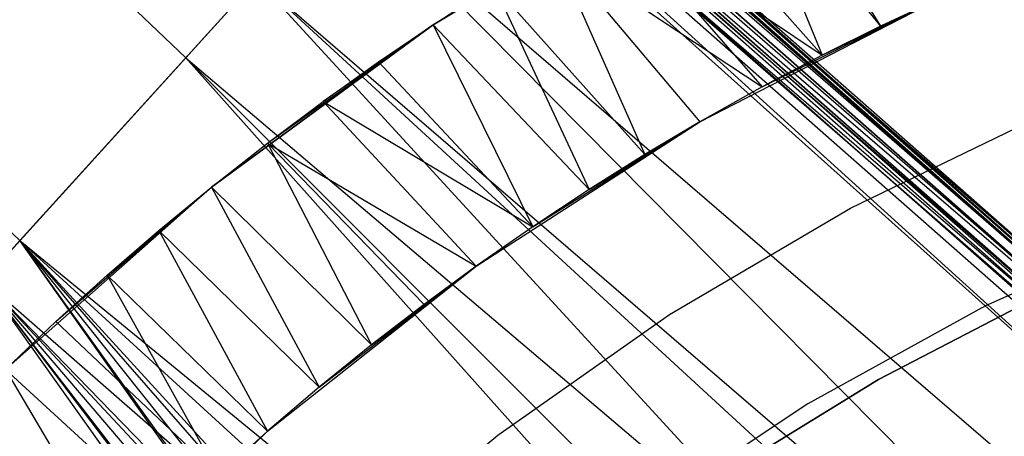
# Model space of a CAD drawing. Extents: x -390 to 397, y -401 to 400.
# Tile 28 of 192: x -254.36 to -247.75, y -281.94 to -279.14. Entities that reach past the tile are written whole.
import ezdxf

# ---------------------------------------------------------------- set-up
doc = ezdxf.new("R2010")
doc.units = 0
doc.header["$LTSCALE"] = 25.4
doc.layers.get('0').update_dxf_attribs({"linetype": 'CONTINUOUS'})

# ---------------------------------------------------------------- blocks, each defined once
blk = doc.blocks.new('FOURTY_ROUND_VII_ZWIS_STL')
at = {"color": 0}
for p, q in [((-266.653, -266.6262, -933.034), (-253.2439, -279.3928, -933.034)), ((-266.653, -266.6262, -933.034), (-253.2439, -279.3928, -933.034)), ((-254.3587, -280.6227, -935.584), (-267.8268, -267.8, -935.584)), ((-254.3587, -280.6227, -935.584), (-267.8268, -267.8, -935.584)), ((-242.8898, -284.8826, -927.3), (-254.6579, -274.4352, -927.3765)), ((-254.6579, -274.4352, -927.3765), (-240.6566, -286.7914, -927.3765)), ((-242.8898, -284.8826, -927.3), (-254.6579, -274.4352, -927.3765)), ((-254.6579, -274.4352, -927.3765), (-240.6566, -286.7914, -927.3765)), ((-254.6579, -274.4352, -902.1235), (-240.6566, -286.7914, -902.1235)), ((-254.6579, -274.4352, -902.1235), (-240.6566, -286.7914, -902.1235)), ((-254.6579, -274.4352, -902.1235), (-242.8898, -284.8826, -902.2)), ((-254.6579, -274.4352, -902.1235), (-242.8898, -284.8826, -902.2)), ((-242.8898, -284.8826, -900.3), (-254.6579, -274.4352, -900.3765)), ((-254.6579, -274.4352, -900.3765), (-240.6566, -286.7914, -900.3765)), ((-242.8898, -284.8826, -900.3), (-254.6579, -274.4352, -900.3765)), ((-254.6579, -274.4352, -900.3765), (-240.6566, -286.7914, -900.3765)), ((-242.8898, -284.8826, -927.3), (-254.6476, -274.424, -927.3)), ((-242.8898, -284.8826, -902.2), (-254.6476, -274.424, -902.2)), ((-242.8898, -284.8826, -927.3), (-254.6476, -274.424, -927.3)), ((-242.8898, -284.8826, -902.2), (-254.6476, -274.424, -902.2)), ((-242.8898, -284.8826, -900.3), (-254.6476, -274.424, -900.3)), ((-242.8898, -284.8826, -895.7), (-254.6476, -274.424, -900.3)), ((-242.8898, -284.8826, -900.3), (-254.6476, -274.424, -900.3)), ((-242.8898, -284.8826, -895.7), (-254.6476, -274.424, -900.3)), ((-254.7315, -274.5145, -927.4848), (-240.7262, -286.8743, -927.4848)), ((-254.7315, -274.5145, -927.4848), (-240.7262, -286.8743, -927.4848)), ((-240.7262, -286.8743, -902.0152), (-254.7315, -274.5145, -902.0152)), ((-240.7262, -286.8743, -902.0152), (-254.7315, -274.5145, -902.0152)), ((-254.7315, -274.5145, -900.4848), (-240.7262, -286.8743, -900.4848)), ((-254.7315, -274.5145, -900.4848), (-240.7262, -286.8743, -900.4848)), ((-254.6874, -274.4669, -927.4414), (-240.6845, -286.8246, -927.4414)), ((-254.6874, -274.4669, -927.4414), (-240.6845, -286.8246, -927.4414)), ((-240.6845, -286.8246, -902.0586), (-254.6874, -274.4669, -902.0586)), ((-240.6845, -286.8246, -902.0586), (-254.6874, -274.4669, -902.0586)), ((-254.6874, -274.4669, -900.4414), (-240.6845, -286.8246, -900.4414)), ((-254.6874, -274.4669, -900.4414), (-240.6845, -286.8246, -900.4414)), ((-254.7836, -274.5706, -902), (-240.7754, -286.933, -902)), ((-240.7754, -286.933, -927.5), (-254.7836, -274.5706, -927.5)), ((-240.7754, -286.933, -927.5), (-254.7836, -274.5706, -927.5)), ((-254.7836, -274.5706, -902), (-240.7754, -286.933, -902)), ((-240.7754, -286.933, -900.5), (-254.7836, -274.5706, -900.5)), ((-240.7754, -286.933, -900.5), (-254.7836, -274.5706, -900.5)), ((-254.8398, -274.6312, -929.0509), (-240.8285, -286.9962, -929.0509)), ((-254.8398, -274.6312, -929.0509), (-240.8285, -286.9962, -929.0509)), ((-254.8096, -274.5986, -929.1082), (-240.7999, -286.9622, -929.1082)), ((-254.8096, -274.5986, -929.1082), (-240.7999, -286.9622, -929.1082)), ((-254.7953, -274.5832, -929.1777), (-240.7864, -286.9461, -929.1777)), ((-254.7953, -274.5832, -929.1777), (-240.7864, -286.9461, -929.1777)), ((-245.7854, -282.9395, -929), (-254.8819, -274.6766, -929.0132)), ((-254.8819, -274.6766, -929.0132), (-240.8683, -287.0437, -929.0132)), ((-245.7854, -282.9395, -929), (-254.8819, -274.6766, -929.0132)), ((-254.8819, -274.6766, -929.0132), (-240.8683, -287.0437, -929.0132)), ((-245.7854, -282.9395, -929), (-254.9305, -274.7289, -929)), ((-245.7854, -282.9395, -929), (-254.9305, -274.7289, -929)), ((-252.9938, -276.0287, -895.5586), (-238.8438, -288.3591, -895.5586)), ((-252.9938, -276.0287, -895.5586), (-238.8438, -288.3591, -895.5586)), ((-252.9643, -275.9965, -895.6242), (-238.8159, -288.3255, -895.6242)), ((-252.9643, -275.9965, -895.6242), (-238.8159, -288.3255, -895.6242)), ((-252.9643, -275.9965, -895.6242), (-242.8898, -284.8826, -895.7)), ((-252.9643, -275.9965, -895.6242), (-242.8898, -284.8826, -895.7)), ((-252.9542, -275.9855, -895.7), (-242.8898, -284.8826, -895.7)), ((-252.9542, -275.9855, -895.7), (-242.8898, -284.8826, -895.7)), ((-253.0376, -276.0765, -895.5152), (-238.8852, -288.4091, -895.5152)), ((-253.0376, -276.0765, -895.5152), (-238.8852, -288.4091, -895.5152)), ((-238.934, -288.468, -895.5), (-253.0894, -276.133, -895.5)), ((-238.934, -288.468, -895.5), (-253.0894, -276.133, -895.5)), ((-251.5045, -277.4737, -932.4962), (-237.5814, -289.4838, -932.4962)), ((-251.5045, -277.4737, -932.4962), (-237.5814, -289.4838, -932.4962)), ((-237.6442, -289.5603, -929.25), (-251.571, -277.547, -929.25)), ((-251.571, -277.547, -929.25), (-240.7864, -286.9461, -929.1777)), ((-251.571, -277.547, -929.25), (-240.7864, -286.9461, -929.1777)), ((-237.6442, -289.5603, -929.25), (-251.571, -277.547, -929.25)), ((-249.3683, -277.896, -933.9001), (-248.5801, -279.1803, -934.3226)), ((-249.3683, -277.896, -933.9001), (-248.5801, -279.1803, -934.3226)), ((-249.5459, -277.9847, -934.0981), (-248.5801, -279.1803, -934.3226)), ((-249.5459, -277.9847, -934.0981), (-248.5801, -279.1803, -934.3226)), ((-249.5459, -277.9847, -934.0981), (-248.9709, -279.3752, -934.6956)), ((-249.5459, -277.9847, -934.0981), (-248.9709, -279.3752, -934.6956)), ((-253.2439, -279.3928, -933.034), (-252.1962, -278.2368, -931.3491)), ((-253.2439, -279.3928, -933.034), (-252.1962, -278.2368, -931.3491)), ((-252.1962, -278.2368, -931.3491), (-239.4366, -291.1429, -932.9304)), ((-238.2348, -290.2799, -931.3491), (-252.1962, -278.2368, -931.3491)), ((-238.2348, -290.2799, -931.3491), (-252.1962, -278.2368, -931.3491)), ((-252.1962, -278.2368, -931.3491), (-239.4366, -291.1429, -932.9304)), ((-251.5826, -279.171, -935.8229), (-249.9983, -278.2209, -1000)), ((-249.9983, -278.2209, -1000), (-251.5826, -279.171, -1000)), ((-251.5826, -279.171, -935.8229), (-249.9983, -278.2209, -1000)), ((-249.9983, -278.2209, -1000), (-251.5826, -279.171, -1000)), ((-249.9983, -278.2209, -934.5623), (-248.9709, -279.3752, -934.6956)), ((-249.9983, -278.2209, -934.5623), (-248.9709, -279.3752, -934.6956)), ((-250.3792, -278.4314, -934.9132), (-248.9709, -279.3752, -934.6956)), ((-250.3792, -278.4314, -934.9132), (-248.9709, -279.3752, -934.6956)), ((-250.3792, -278.4314, -934.9132), (-249.3757, -279.5897, -935.0464)), ((-250.3792, -278.4314, -934.9132), (-249.3757, -279.5897, -935.0464)), ((-250.7733, -278.6608, -935.2426), (-249.3757, -279.5897, -935.0464)), ((-250.7733, -278.6608, -935.2426), (-249.3757, -279.5897, -935.0464)), ((-250.7733, -278.6608, -935.2426), (-249.7922, -279.8239, -935.3731)), ((-250.7733, -278.6608, -935.2426), (-249.7922, -279.8239, -935.3731)), ((-250.7733, -278.6608, -935.2426), (-250.1631, -280.0446, -935.6371)), ((-250.7733, -278.6608, -935.2426), (-250.1631, -280.0446, -935.6371)), ((-254.3587, -280.6227, -935.584), (-252.7674, -278.867, -934.3766)), ((-254.3587, -280.6227, -935.584), (-252.7674, -278.867, -934.3766)), ((-252.7674, -278.867, -934.3766), (-241.5157, -291.1429, -935.4172)), ((-252.7674, -278.867, -934.3766), (-241.5157, -291.1429, -935.4172)), ((-252.7674, -278.867, -934.3766), (-239.4366, -291.1429, -934.7622)), ((-252.7674, -278.867, -934.3766), (-239.4366, -291.1429, -934.7622)), ((-252.7674, -278.867, -934.3766), (-238.7744, -290.9375, -934.3766)), ((-252.7674, -278.867, -934.3766), (-238.7744, -290.9375, -934.3766)), ((-251.5826, -279.171, -935.8229), (-251.1754, -278.9075, -935.5463)), ((-251.5826, -279.171, -935.8229), (-251.1754, -278.9075, -935.5463)), ((-251.1754, -278.9075, -935.5463), (-250.1631, -280.0446, -935.6371)), ((-251.1754, -278.9075, -935.5463), (-250.1631, -280.0446, -935.6371)), ((-251.1754, -278.9075, -935.5463), (-250.5372, -280.2795, -935.8792)), ((-251.1754, -278.9075, -935.5463), (-250.5372, -280.2795, -935.8792)), ((-249.7922, -279.8239, -1000), (-248.204, -279.0033, -1000)), ((-249.7922, -279.8239, -1000), (-248.204, -279.0033, -1000)), ((-249.3757, -279.5897, -935.0464), (-248.204, -279.0033, -1000)), ((-249.3757, -279.5897, -935.0464), (-248.204, -279.0033, -1000)), ((-248.9709, -279.3752, -934.6956), (-248.204, -279.0033, -1000)), ((-248.9709, -279.3752, -934.6956), (-248.204, -279.0033, -1000)), ((-248.204, -279.0033, -1000), (-248.5801, -279.1803, -934.3226)), ((-248.204, -279.0033, -933.9275), (-248.5801, -279.1803, -934.3226)), ((-248.204, -279.0033, -1000), (-248.5801, -279.1803, -934.3226)), ((-248.204, -279.0033, -933.9275), (-248.5801, -279.1803, -934.3226)), ((-253.0726, -280.2631, -936.5884), (-251.5826, -279.171, -1000)), ((-251.5826, -279.171, -1000), (-253.0726, -280.2631, -1000)), ((-253.0726, -280.2631, -936.5884), (-251.5826, -279.171, -1000)), ((-251.5826, -279.171, -1000), (-253.0726, -280.2631, -1000)), ((-252.6963, -279.967, -936.4307), (-251.5826, -279.171, -1000)), ((-252.6963, -279.967, -936.4307), (-251.5826, -279.171, -1000)), ((-251.5826, -279.171, -1000), (-252.3221, -279.6866, -936.2501)), ((-251.5826, -279.171, -1000), (-252.3221, -279.6866, -936.2501)), ((-251.9508, -279.4215, -936.0474), (-251.5826, -279.171, -1000)), ((-251.9508, -279.4215, -936.0474), (-251.5826, -279.171, -1000)), ((-251.9508, -279.4215, -936.0474), (-251.5826, -279.171, -935.8229)), ((-251.9508, -279.4215, -936.0474), (-251.5826, -279.171, -935.8229)), ((-251.5826, -279.171, -935.8229), (-251.5826, -279.171, -1000)), ((-251.5826, -279.171, -935.8229), (-251.5826, -279.171, -1000)), ((-251.5826, -279.171, -935.8229), (-250.5372, -280.2795, -935.8792)), ((-251.5826, -279.171, -935.8229), (-250.5372, -280.2795, -935.8792)), ((-251.5826, -279.171, -935.8229), (-250.9143, -280.529, -936.0994)), ((-251.5826, -279.171, -935.8229), (-250.9143, -280.529, -936.0994)), ((-248.5801, -279.1803, -934.3226), (-248.9709, -279.3752, -934.6956)), ((-248.5801, -279.1803, -934.3226), (-248.9709, -279.3752, -934.6956)), ((-254.6014, -280.8905, -934.1234), (-253.2439, -279.3928, -933.034)), ((-254.6014, -280.8905, -934.1234), (-253.2439, -279.3928, -933.034)), ((-241.5157, -291.1429, -933.7795), (-253.2439, -279.3928, -933.034)), ((-253.2439, -279.3928, -933.034), (-242.4974, -291.4604, -934.1381)), ((-253.2439, -279.3928, -933.034), (-239.4366, -291.1429, -932.9304)), ((-253.2439, -279.3928, -933.034), (-239.4366, -291.1429, -932.9304)), ((-241.5157, -291.1429, -933.7795), (-253.2439, -279.3928, -933.034)), ((-253.2439, -279.3928, -933.034), (-242.4974, -291.4604, -934.1381)), ((-248.9709, -279.3752, -934.6956), (-249.3757, -279.5897, -935.0464)), ((-248.9709, -279.3752, -934.6956), (-249.3757, -279.5897, -935.0464)), ((-252.3221, -279.6866, -936.2501), (-251.9508, -279.4215, -936.0474)), ((-252.3221, -279.6866, -936.2501), (-251.9508, -279.4215, -936.0474)), ((-251.9508, -279.4215, -936.0474), (-250.9143, -280.529, -936.0994)), ((-251.9508, -279.4215, -936.0474), (-250.9143, -280.529, -936.0994)), ((-249.3757, -279.5897, -935.0464), (-249.7922, -279.8239, -1000)), ((-249.3757, -279.5897, -935.0464), (-249.7922, -279.8239, -1000)), ((-249.3757, -279.5897, -935.0464), (-249.7922, -279.8239, -935.3731)), ((-249.3757, -279.5897, -935.0464), (-249.7922, -279.8239, -935.3731)), ((-252.6963, -279.967, -936.4307), (-252.3221, -279.6866, -936.2501)), ((-252.6963, -279.967, -936.4307), (-252.3221, -279.6866, -936.2501)), ((-252.3221, -279.6866, -936.2501), (-250.9143, -280.529, -936.0994)), ((-252.3221, -279.6866, -936.2501), (-250.9143, -280.529, -936.0994)), ((-252.3221, -279.6866, -936.2501), (-251.2937, -280.7939, -936.2974)), ((-252.3221, -279.6866, -936.2501), (-251.2937, -280.7939, -936.2974)), ((-248.7817, -280.4053, -992), (-247.5137, -279.7902, -992)), ((-248.7817, -280.4053, -989.9545), (-247.5137, -279.7902, -989.9545)), ((-248.7817, -280.4053, -992), (-247.5137, -279.7902, -992)), ((-248.7817, -280.4053, -989.9545), (-247.5137, -279.7902, -989.9545)), ((-251.2937, -280.7939, -1000), (-249.7922, -279.8239, -1000)), ((-251.2937, -280.7939, -1000), (-249.7922, -279.8239, -1000)), ((-250.9143, -280.529, -936.0994), (-249.7922, -279.8239, -1000)), ((-250.9143, -280.529, -936.0994), (-249.7922, -279.8239, -1000)), ((-250.5372, -280.2795, -935.8792), (-249.7922, -279.8239, -1000)), ((-250.5372, -280.2795, -935.8792), (-249.7922, -279.8239, -1000)), ((-249.7922, -279.8239, -1000), (-250.1631, -280.0446, -935.6371)), ((-249.7922, -279.8239, -935.3731), (-250.1631, -280.0446, -935.6371)), ((-249.7922, -279.8239, -1000), (-250.1631, -280.0446, -935.6371)), ((-249.7922, -279.8239, -935.3731), (-250.1631, -280.0446, -935.6371)), ((-249.7922, -279.8239, -935.3731), (-249.7922, -279.8239, -1000)), ((-249.7922, -279.8239, -935.3731), (-249.7922, -279.8239, -1000)), ((-253.0726, -280.2631, -936.5884), (-252.6963, -279.967, -936.4307)), ((-253.0726, -280.2631, -936.5884), (-252.6963, -279.967, -936.4307)), ((-252.6963, -279.967, -936.4307), (-251.2937, -280.7939, -936.2974)), ((-252.6963, -279.967, -936.4307), (-251.2937, -280.7939, -936.2974)), ((-252.6963, -279.967, -936.4307), (-251.6443, -281.0514, -936.4596)), ((-252.6963, -279.967, -936.4307), (-251.6443, -281.0514, -936.4596)), ((-252.6963, -279.967, -936.4307), (-251.9965, -281.3233, -936.6024)), ((-252.6963, -279.967, -936.4307), (-251.9965, -281.3233, -936.6024)), ((-250.1631, -280.0446, -935.6371), (-250.5372, -280.2795, -935.8792)), ((-250.1631, -280.0446, -935.6371), (-250.5372, -280.2795, -935.8792)), ((-254.4554, -281.4881, -936.9546), (-253.0726, -280.2631, -1000)), ((-253.0726, -280.2631, -1000), (-254.4554, -281.4881, -1000)), ((-254.4554, -281.4881, -936.9546), (-253.0726, -280.2631, -1000)), ((-253.0726, -280.2631, -1000), (-254.4554, -281.4881, -1000)), ((-254.1165, -281.1664, -936.8972), (-253.0726, -280.2631, -1000)), ((-254.1165, -281.1664, -936.8972), (-253.0726, -280.2631, -1000)), ((-253.773, -280.8551, -936.817), (-253.0726, -280.2631, -1000)), ((-253.773, -280.8551, -936.817), (-253.0726, -280.2631, -1000)), ((-253.4249, -280.554, -936.7141), (-253.0726, -280.2631, -1000)), ((-253.4249, -280.554, -936.7141), (-253.0726, -280.2631, -1000)), ((-253.4249, -280.554, -936.7141), (-253.0726, -280.2631, -936.5884)), ((-253.4249, -280.554, -936.7141), (-253.0726, -280.2631, -936.5884)), ((-253.0726, -280.2631, -936.5884), (-253.0726, -280.2631, -1000)), ((-253.0726, -280.2631, -936.5884), (-253.0726, -280.2631, -1000)), ((-253.0726, -280.2631, -936.5884), (-251.9965, -281.3233, -936.6024)), ((-253.0726, -280.2631, -936.5884), (-251.9965, -281.3233, -936.6024)), ((-253.0726, -280.2631, -936.5884), (-252.3481, -281.6086, -936.7244)), ((-253.0726, -280.2631, -936.5884), (-252.3481, -281.6086, -936.7244)), ((-250.5372, -280.2795, -935.8792), (-250.9143, -280.529, -936.0994)), ((-250.5372, -280.2795, -935.8792), (-250.9143, -280.529, -936.0994)), ((-249.9961, -281.1204, -992), (-248.7817, -280.4053, -992)), ((-249.9961, -281.1204, -989.9545), (-248.7817, -280.4053, -989.9545)), ((-249.9961, -281.1204, -992), (-248.7817, -280.4053, -992)), ((-249.9961, -281.1204, -989.9545), (-248.7817, -280.4053, -989.9545)), ((-248.7817, -280.4053, -989.9545), (-248.7817, -280.4053, -992)), ((-248.7817, -280.4053, -989.9545), (-248.7817, -280.4053, -992)), ((-250.9143, -280.529, -936.0994), (-251.2937, -280.7939, -1000)), ((-250.9143, -280.529, -936.0994), (-251.2937, -280.7939, -1000)), ((-250.9143, -280.529, -936.0994), (-251.2937, -280.7939, -936.2974)), ((-250.9143, -280.529, -936.0994), (-251.2937, -280.7939, -936.2974)), ((-246.6297, -280.5047, -992), (-247.8744, -281.0619, -992)), ((-246.6297, -280.5047, -992), (-247.8744, -281.0619, -992)), ((-246.6297, -280.5047, -991.5), (-247.8744, -281.0619, -991.5)), ((-246.6297, -280.5047, -991.5), (-247.8744, -281.0619, -991.5)), ((-253.773, -280.8551, -936.817), (-253.4249, -280.554, -936.7141)), ((-253.773, -280.8551, -936.817), (-253.4249, -280.554, -936.7141)), ((-253.4249, -280.554, -936.7141), (-252.3481, -281.6086, -936.7244)), ((-253.4249, -280.554, -936.7141), (-252.3481, -281.6086, -936.7244)), ((-253.4249, -280.554, -936.7141), (-252.6946, -281.9042, -936.8242)), ((-253.4249, -280.554, -936.7141), (-252.6946, -281.9042, -936.8242)), ((-256.1226, -282.5689, -936), (-254.3587, -280.6227, -935.584)), ((-256.1226, -282.5689, -936), (-254.3587, -280.6227, -935.584)), ((-247.1438, -288.8844, -935.9157), (-254.3587, -280.6227, -935.584)), ((-254.3587, -280.6227, -935.584), (-246.574, -289.138, -935.8886)), ((-247.1438, -288.8844, -935.9157), (-254.3587, -280.6227, -935.584)), ((-247.7676, -288.8844, -935.9633), (-254.3587, -280.6227, -935.584)), ((-248.2748, -289.095, -935.9948), (-254.3587, -280.6227, -935.584)), ((-247.7676, -288.8844, -935.9633), (-254.3587, -280.6227, -935.584)), ((-248.2748, -289.095, -935.9948), (-254.3587, -280.6227, -935.584)), ((-248.3374, -289.138, -935.997), (-254.3587, -280.6227, -935.584)), ((-248.3374, -289.138, -935.997), (-254.3587, -280.6227, -935.584)), ((-254.3587, -280.6227, -935.584), (-246.574, -289.138, -935.8886)), ((-254.3587, -280.6227, -935.584), (-242.5003, -291.4617, -935.7053)), ((-254.3587, -280.6227, -935.584), (-242.5003, -291.4617, -935.7053)), ((-254.3587, -280.6227, -935.584), (-241.5157, -291.1429, -935.4172)), ((-254.3587, -280.6227, -935.584), (-241.5157, -291.1429, -935.4172)), ((-252.6946, -281.9042, -1000), (-251.2937, -280.7939, -1000)), ((-252.6946, -281.9042, -1000), (-251.2937, -280.7939, -1000)), ((-252.3481, -281.6086, -936.7244), (-251.2937, -280.7939, -1000)), ((-252.3481, -281.6086, -936.7244), (-251.2937, -280.7939, -1000)), ((-251.9965, -281.3233, -936.6024), (-251.2937, -280.7939, -1000)), ((-251.9965, -281.3233, -936.6024), (-251.2937, -280.7939, -1000)), ((-251.2937, -280.7939, -1000), (-251.6443, -281.0514, -936.4596)), ((-251.2937, -280.7939, -936.2974), (-251.6443, -281.0514, -936.4596)), ((-251.2937, -280.7939, -1000), (-251.6443, -281.0514, -936.4596)), ((-251.2937, -280.7939, -936.2974), (-251.6443, -281.0514, -936.4596)), ((-251.2937, -280.7939, -936.2974), (-251.2937, -280.7939, -1000)), ((-251.2937, -280.7939, -936.2974), (-251.2937, -280.7939, -1000)), ((-254.1165, -281.1664, -936.8972), (-253.773, -280.8551, -936.817)), ((-254.1165, -281.1664, -936.8972), (-253.773, -280.8551, -936.817)), ((-253.773, -280.8551, -936.817), (-252.6946, -281.9042, -936.8242)), ((-253.773, -280.8551, -936.817), (-252.6946, -281.9042, -936.8242)), ((-253.773, -280.8551, -936.817), (-253.0242, -282.1995, -936.8994)), ((-253.773, -280.8551, -936.817), (-253.0242, -282.1995, -936.8994)), ((-248.2675, -289.0902, -934.4933), (-254.6014, -280.8905, -934.1234)), ((-254.6014, -280.8905, -934.1234), (-248.3374, -289.138, -934.4964)), ((-254.6014, -280.8905, -934.1234), (-248.3374, -289.138, -934.4964)), ((-254.6014, -280.8905, -934.1234), (-248.57, -289.3474, -934.4995)), ((-247.7676, -288.8844, -934.4554), (-254.6014, -280.8905, -934.1234)), ((-248.2675, -289.0902, -934.4933), (-254.6014, -280.8905, -934.1234)), ((-247.7676, -288.8844, -934.4554), (-254.6014, -280.8905, -934.1234)), ((-247.1438, -288.8844, -934.3973), (-254.6014, -280.8905, -934.1234)), ((-247.1438, -288.8844, -934.3973), (-254.6014, -280.8905, -934.1234)), ((-246.574, -289.138, -934.3643), (-254.6014, -280.8905, -934.1234)), ((-254.6014, -280.8905, -934.1234), (-242.4974, -291.4604, -934.1381)), ((-254.6014, -280.8905, -934.1234), (-242.4974, -291.4604, -934.1381)), ((-246.574, -289.138, -934.3643), (-254.6014, -280.8905, -934.1234)), ((-254.6014, -280.8905, -934.1234), (-248.57, -289.3474, -934.4995)), ((-251.6443, -281.0514, -936.4596), (-251.9965, -281.3233, -936.6024)), ((-251.6443, -281.0514, -936.4596), (-251.9965, -281.3233, -936.6024)), ((-248.5928, -281.5569, -991.75), (-247.5888, -281.0337, -991.75)), ((-247.5888, -281.0337, -992), (-248.5928, -281.5569, -992)), ((-248.5928, -281.5569, -991.75), (-247.5888, -281.0337, -991.75)), ((-247.5888, -281.0337, -992), (-248.5928, -281.5569, -992)), ((-251.149, -281.9309, -992), (-249.9961, -281.1204, -992)), ((-251.149, -281.9309, -989.9545), (-249.9961, -281.1204, -989.9545)), ((-251.149, -281.9309, -992), (-249.9961, -281.1204, -992)), ((-251.149, -281.9309, -989.9545), (-249.9961, -281.1204, -989.9545)), ((-249.9961, -281.1204, -989.9545), (-249.9961, -281.1204, -992)), ((-249.9961, -281.1204, -989.9545), (-249.9961, -281.1204, -992)), ((-247.8744, -281.0619, -992), (-249.0688, -281.7199, -992)), ((-247.8744, -281.0619, -992), (-249.0688, -281.7199, -992)), ((-247.8744, -281.0619, -991.5), (-249.0688, -281.7199, -991.5)), ((-247.8744, -281.0619, -991.5), (-249.0688, -281.7199, -991.5)), ((-247.8744, -281.0619, -992), (-247.8744, -281.0619, -991.5)), ((-247.8744, -281.0619, -992), (-247.8744, -281.0619, -991.5)), ((-254.4554, -281.4881, -936.9546), (-254.1165, -281.1664, -936.8972)), ((-254.4554, -281.4881, -936.9546), (-254.1165, -281.1664, -936.8972)), ((-254.1165, -281.1664, -936.8972), (-253.0242, -282.1995, -936.8994)), ((-254.1165, -281.1664, -936.8972), (-253.0242, -282.1995, -936.8994)), ((-251.9965, -281.3233, -936.6024), (-252.3481, -281.6086, -936.7244)), ((-251.9965, -281.3233, -936.6024), (-252.3481, -281.6086, -936.7244)), ((-254.4554, -281.4881, -936.9546), (-253.3487, -282.5045, -936.9539)), ((-254.4554, -281.4881, -936.9546), (-253.3487, -282.5045, -936.9539)), ((-254.4554, -281.4881, -936.9546), (-253.6679, -282.8195, -936.9875)), ((-254.4554, -281.4881, -936.9546), (-253.6679, -282.8195, -936.9875)), ((-249.5583, -282.1482, -991.75), (-248.5928, -281.5569, -991.75)), ((-248.5928, -281.5569, -992), (-249.5583, -282.1482, -992)), ((-249.5583, -282.1482, -991.75), (-248.5928, -281.5569, -991.75)), ((-248.5928, -281.5569, -992), (-249.5583, -282.1482, -992)), ((-248.5928, -281.5569, -991.75), (-248.5928, -281.5569, -992)), ((-248.5928, -281.5569, -991.75), (-248.5928, -281.5569, -992)), ((-252.3481, -281.6086, -936.7244), (-252.6946, -281.9042, -1000)), ((-252.3481, -281.6086, -936.7244), (-252.6946, -281.9042, -1000)), ((-252.3481, -281.6086, -936.7244), (-252.6946, -281.9042, -936.8242)), ((-252.3481, -281.6086, -936.7244), (-252.6946, -281.9042, -936.8242)), ((-249.0688, -281.7199, -992), (-250.2048, -282.4744, -992)), ((-249.0688, -281.7199, -992), (-250.2048, -282.4744, -992)), ((-249.0688, -281.7199, -991.5), (-250.2048, -282.4744, -991.5)), ((-249.0688, -281.7199, -991.5), (-250.2048, -282.4744, -991.5)), ((-249.0688, -281.7199, -992), (-249.0688, -281.7199, -991.5)), ((-249.0688, -281.7199, -992), (-249.0688, -281.7199, -991.5)), ((-253.9818, -283.1446, -1000), (-252.6946, -281.9042, -1000)), ((-253.9818, -283.1446, -1000), (-252.6946, -281.9042, -1000)), ((-253.6679, -282.8195, -936.9875), (-252.6946, -281.9042, -1000)), ((-253.6679, -282.8195, -936.9875), (-252.6946, -281.9042, -1000)), ((-253.3487, -282.5045, -936.9539), (-252.6946, -281.9042, -1000)), ((-253.3487, -282.5045, -936.9539), (-252.6946, -281.9042, -1000)), ((-252.6946, -281.9042, -1000), (-253.0242, -282.1995, -936.8994)), ((-252.6946, -281.9042, -936.8242), (-253.0242, -282.1995, -936.8994)), ((-252.6946, -281.9042, -1000), (-253.0242, -282.1995, -936.8994)), ((-252.6946, -281.9042, -936.8242), (-253.0242, -282.1995, -936.8994)), ((-252.6946, -281.9042, -936.8242), (-252.6946, -281.9042, -1000)), ((-252.6946, -281.9042, -936.8242), (-252.6946, -281.9042, -1000)), ((-252.233, -282.8316, -992), (-251.149, -281.9309, -992)), ((-252.233, -282.8316, -989.9545), (-251.149, -281.9309, -989.9545)), ((-252.233, -282.8316, -992), (-251.149, -281.9309, -992)), ((-252.233, -282.8316, -989.9545), (-251.149, -281.9309, -989.9545)), ((-251.149, -281.9309, -989.9545), (-251.149, -281.9309, -992)), ((-251.149, -281.9309, -989.9545), (-251.149, -281.9309, -992))]:
    blk.add_line(p, q, dxfattribs=at)

msp = doc.modelspace()

# ---------------------------------------------------------------- block references
at = {"color": 250}
msp.add_blockref('FOURTY_ROUND_VII_ZWIS_STL', (0, 0), dxfattribs=at)

doc.saveas('drawing.dxf')
